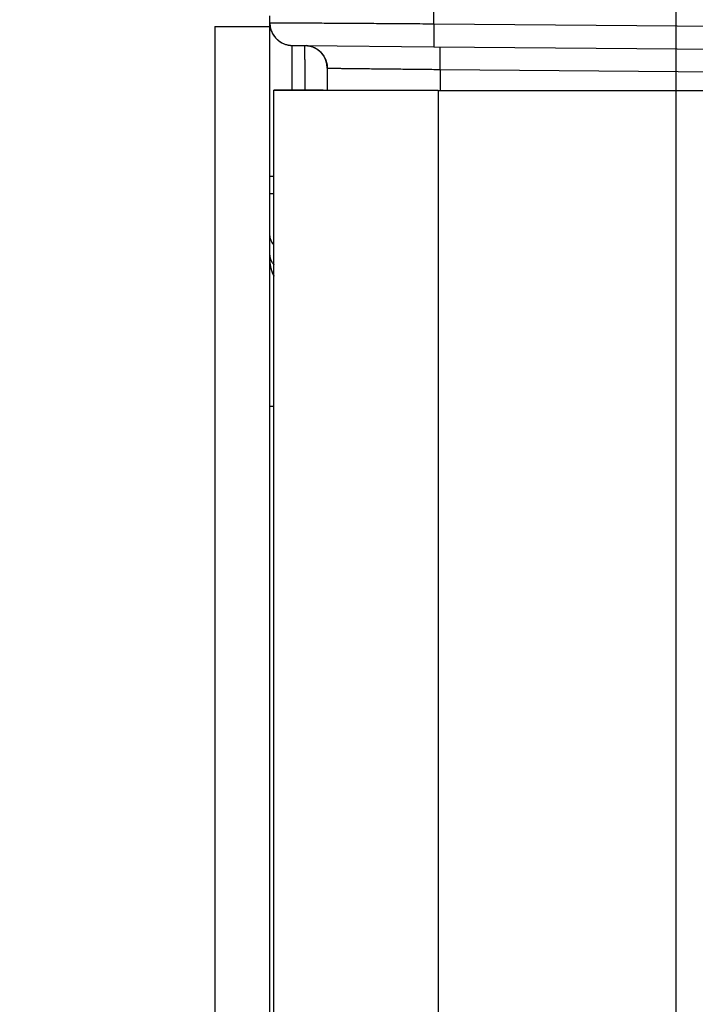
# Model space of a CAD drawing. Header units: inches. Extents: x 0 to 22, y 0 to 17.
# Tile 28 of 35: x 16.142 to 16.554, y 11.73 to 12.33. Entities that reach past the tile are written whole.
import ezdxf

# ---------------------------------------------------------------- set-up
doc = ezdxf.new("R2010")
doc.units = ezdxf.units.IN
doc.header["$LTSCALE"] = 1.21
doc.header["$MEASUREMENT"] = 0
doc.layers.get('0').update_dxf_attribs({"linetype": 'CONTINUOUS'})
doc.layers.add('DIMENSIONS', color=7, linetype='CONTINUOUS')
doc.styles.get("Standard").update_dxf_attribs({"font": 'txt', "width": 0.8})
doc.dimstyles.new('DIMSTYLE_1', dxfattribs={"dimtxt": 0.125, "dimasz": 0.18, "dimexe": 0.18, "dimexo": 0.0625, "dimgap": 0.09, "dimtad": 0, "dimtih": 1, "dimtoh": 1, "dimdec": 3, "dimzin": 4, "dimdsep": 46, "dimtxsty": 'STANDARD', "dimblk": '_FILLED', "dimblk1": '_FILLED', "dimblk2": '_FILLED', "dimcen": 0.09, "dimadec": 0, "dimazin": 0, "dimtp": 0.01, "dimtm": 0.01, "dimtfac": 1, "dimtdec": 3, "dimtofl": 0, "dimtmove": 0, "dimatfit": 3, "dimldrblk": '_FILLED', "dimfxl": 1, "dimtolj": 1, "dimtzin": 4, "dimarcsym": 0})

# ---------------------------------------------------------------- blocks, each defined once
blk = doc.blocks.new('_FILLED')
at = {"color": 0, "linetype": 'BYBLOCK'}
blk.add_solid([(0, 0), (-1, 0.1736), (-1, -0.1736)], dxfattribs=at)
blk = doc.blocks.new('*D7')
at = {"layer": 'DIMENSIONS', "color": 2, "linetype": 'CONTINUOUS'}
for p, q in [((16.29483, 12.39425), (16.29483, 12.75181)), ((16.54233, 11.04451), (16.54233, 12.75181)), ((16.29483, 12.62681), (15.94914, 12.62681)), ((16.54233, 12.62681), (16.90233, 12.62681))]:
    blk.add_line(p, q, dxfattribs=at)
at = {"layer": 'DIMENSIONS', "color": 2, "linetype": 'CONTINUOUS', "xscale": 0.18, "yscale": 0.18, "zscale": 0.18}
blk.add_blockref('_FILLED', (16.29483, 12.62681), dxfattribs=at)
at = {"layer": 'DIMENSIONS', "color": 2, "linetype": 'CONTINUOUS', "xscale": 0.18, "yscale": 0.18, "zscale": 0.18, "rotation": 180}
blk.add_blockref('_FILLED', (16.54233, 12.62681), dxfattribs=at)
at = {"layer": 'DIMENSIONS', "color": 2, "linetype": 'CONTINUOUS', "width": 0.8}
for s, p in [('[', (15.28664, 12.56431)), (']', (15.78664, 12.56431)), ('.248', (14.76164, 12.56431)), ('6.29', (15.38664, 12.56431))]:
    blk.add_text(s, height=0.125, dxfattribs=at).set_placement(p)
blk = doc.blocks.new('*D8')
at = {"layer": 'DIMENSIONS', "color": 2, "linetype": 'CONTINUOUS'}
for p, q in [((16.54233, 11.04451), (16.54233, 12.94788)), ((16.97533, 11.07325), (16.97533, 12.94788)), ((16.54233, 12.82288), (16.18233, 12.82288)), ((16.97533, 12.82288), (17.33074, 12.82288))]:
    blk.add_line(p, q, dxfattribs=at)
at = {"layer": 'DIMENSIONS', "color": 2, "linetype": 'CONTINUOUS', "xscale": 0.18, "yscale": 0.18, "zscale": 0.18}
blk.add_blockref('_FILLED', (16.54233, 12.82288), dxfattribs=at)
at = {"layer": 'DIMENSIONS', "color": 2, "linetype": 'CONTINUOUS', "xscale": 0.18, "yscale": 0.18, "zscale": 0.18, "rotation": 180}
blk.add_blockref('_FILLED', (16.97533, 12.82288), dxfattribs=at)
at = {"layer": 'DIMENSIONS', "color": 2, "linetype": 'CONTINUOUS', "width": 0.8}
for s, p in [('[', (17.91824, 12.76038)), (']', (18.21824, 12.76038)), ('.433', (17.39324, 12.76038)), ('11', (18.01824, 12.76038))]:
    blk.add_text(s, height=0.125, dxfattribs=at).set_placement(p)

msp = doc.modelspace()

# ---------------------------------------------------------------- linework, layer by layer
at = {"color": 7, "linetype": 'CONTINUOUS'}
for p, q in [((16.39483, 12.32739), (16.39483, 12.43175)), ((16.29483, 9.06275), (16.29483, 12.33214)), ((16.26133, 12.32567), (16.26133, 9.07367)), ((16.26133, 12.32567), (16.29483, 12.32567)), ((16.39483, 12.32739), (16.39471, 12.31338)), ((16.39483, 12.32739), (17.09483, 12.32128)), ((16.30823, 12.31419), (16.30832, 12.31418)), ((16.30832, 12.31418), (16.30845, 12.31418)), ((16.30845, 12.31418), (16.3087, 12.31418)), ((16.30849, 12.31418), (16.3168, 12.31409)), ((16.31617, 12.31409), (16.39471, 12.31338)), ((16.39471, 12.31338), (17.09471, 12.30727)), ((16.32983, 12.30067), (16.32983, 12.3004)), ((16.32983, 12.3004), (16.32983, 12.28671)), ((16.39861, 12.2996), (16.39861, 12.2867)), ((16.39861, 12.2996), (17.06879, 12.29374)), ((16.29733, 9.10776), (16.29733, 12.28704)), ((16.32733, 12.28704), (16.29733, 12.28704)), ((16.29756, 12.28675), (16.29733, 12.28676)), ((16.32733, 12.28672), (16.29756, 12.28675)), ((16.32733, 12.28676), (16.32733, 12.28704)), ((16.39733, 12.2867), (16.32733, 12.28672)), ((16.39733, 12.2867), (16.39733, 9.1077)), ((16.39733, 12.2867), (17.08878, 12.2867)), ((16.29483, 12.23455), (16.29733, 12.23454)), ((16.29483, 12.22397), (16.29733, 12.22396)), ((16.29733, 12.09439), (16.29483, 12.0944))]:
    msp.add_line(p, q, dxfattribs=at)
for points in [[(16.29483, 12.32796), (16.29485, 12.32714), (16.29493, 12.3263), (16.29506, 12.32547), (16.29523, 12.32467), (16.29544, 12.3239), (16.29569, 12.32316), (16.29598, 12.32244), (16.29631, 12.32175), (16.29666, 12.3211), (16.29704, 12.32048), (16.29744, 12.31989), (16.29787, 12.31933), (16.29831, 12.31881), (16.29877, 12.31832), (16.29924, 12.31786), (16.29971, 12.31744), (16.3002, 12.31705), (16.30069, 12.31669), (16.30118, 12.31636), (16.30167, 12.31606), (16.30215, 12.31579), (16.30263, 12.31555), (16.30311, 12.31533), (16.30357, 12.31514), (16.30403, 12.31497), (16.30447, 12.31482), (16.3049, 12.31469), (16.30532, 12.31458), (16.30572, 12.31449), (16.3061, 12.31441), (16.30647, 12.31435), (16.30681, 12.3143)], [(16.30681, 12.3143), (16.30713, 12.31426), (16.30741, 12.31423), (16.30764, 12.31422), (16.30781, 12.3142)], [(16.30781, 12.3142), (16.30794, 12.3142), (16.30804, 12.31419), (16.30812, 12.31419), (16.30823, 12.31419)], [(16.31724, 12.31408), (16.31746, 12.31406), (16.31776, 12.31403), (16.31808, 12.31399), (16.31842, 12.31393), (16.31878, 12.31386), (16.31915, 12.31378), (16.31954, 12.31369), (16.31994, 12.31358), (16.32034, 12.31345)], [(16.32034, 12.31345), (16.32076, 12.31331), (16.32117, 12.31315), (16.32159, 12.31297), (16.32202, 12.31278), (16.32244, 12.31256), (16.32287, 12.31233), (16.32329, 12.31208), (16.32371, 12.31181), (16.32414, 12.31151), (16.32455, 12.3112), (16.32497, 12.31086), (16.32538, 12.31049), (16.32579, 12.3101), (16.32619, 12.30968), (16.32659, 12.30923), (16.32697, 12.30876), (16.32735, 12.30825), (16.3277, 12.30771), (16.32804, 12.30714), (16.32836, 12.30655), (16.32866, 12.30592), (16.32893, 12.30526), (16.32917, 12.30458), (16.32938, 12.30386), (16.32955, 12.30311), (16.32969, 12.30233), (16.32978, 12.30152), (16.32983, 12.30067)]]:
    msp.add_lwpolyline(points, dxfattribs=at)
for centre, radius, start, end in [((16.30861, 12.32796), 0.01378, 180, 263.16681), ((16.31605, 12.30036), 0.01378, 0.16774, 86.3777), ((16.31483, 12.18339), 0.02, 180, 208.89096)]:
    msp.add_arc(centre, radius, start, end, dxfattribs=at)
for points in [[(16.29483, 12.32796), (16.29483, 12.32804), (16.29495, 12.328), (16.29506, 12.32797)], [(16.3162, 12.31361), (16.31618, 12.31375), (16.31614, 12.31388), (16.31617, 12.3141)], [(16.32983, 12.30036), (16.32989, 12.30035), (16.32996, 12.30035), (16.33002, 12.30035)]]:
    msp.add_open_spline(points, degree=3, dxfattribs=at)
for points, knots in [([(16.29506, 12.32797), (16.29539, 12.32789), (16.29584, 12.32804), (16.29711, 12.32795), (16.29868, 12.32799), (16.30076, 12.32797), (16.30325, 12.32797), (16.30618, 12.32796), (16.30952, 12.32795), (16.31326, 12.32793), (16.31738, 12.32791), (16.32186, 12.32788), (16.32668, 12.32786), (16.33182, 12.32782), (16.33725, 12.32779), (16.34295, 12.32776), (16.34889, 12.32772), (16.35505, 12.32768), (16.36139, 12.32763), (16.36789, 12.32759), (16.37451, 12.32754), (16.38123, 12.32749), (16.38801, 12.32744), (16.39255, 12.32741), (16.39483, 12.32739)], [0, 0, 0, 0, 0.007006, 0.018644, 0.03486, 0.055575, 0.080687, 0.110084, 0.143624, 0.181154, 0.2225, 0.267468, 0.315852, 0.367428, 0.421952, 0.479174, 0.538823, 0.600619, 0.664272, 0.729506, 0.796008, 0.863465, 0.931576, 1, 1, 1, 1]), ([(16.30835, 12.28704), (16.30835, 12.28839), (16.30835, 12.29103), (16.30836, 12.29487), (16.30837, 12.29845), (16.30838, 12.30169), (16.30839, 12.3046), (16.3084, 12.30715), (16.30841, 12.30932), (16.30841, 12.31114), (16.30846, 12.3125), (16.3084, 12.31359), (16.30852, 12.31395), (16.30849, 12.31418)], [0, 0, 0, 0, 0.148981, 0.292101, 0.423871, 0.54362, 0.650692, 0.744605, 0.824926, 0.891185, 0.943037, 0.98024, 1, 1, 1, 1]), ([(16.31631, 12.28704), (16.31631, 12.28837), (16.31631, 12.29099), (16.3163, 12.29481), (16.31629, 12.29838), (16.31628, 12.30163), (16.31627, 12.30453), (16.31626, 12.30708), (16.31624, 12.30925), (16.31624, 12.31107), (16.3162, 12.31243), (16.31625, 12.31332), (16.3162, 12.31361)], [0, 0, 0, 0, 0.150149, 0.296474, 0.43119, 0.553589, 0.663091, 0.759121, 0.841203, 0.908935, 0.961956, 1, 1, 1, 1]), ([(16.39861, 12.2996), (16.39861, 12.30011), (16.39862, 12.30113), (16.39863, 12.30265), (16.39863, 12.30413), (16.39864, 12.30555), (16.39864, 12.3069), (16.39863, 12.30815), (16.39862, 12.3093), (16.39861, 12.31032), (16.3986, 12.31121), (16.39858, 12.31196), (16.39856, 12.31253), (16.39855, 12.31299), (16.39851, 12.31318), (16.39852, 12.31334), (16.39851, 12.31335)], [0, 0, 0, 0, 0.112237, 0.223055, 0.331059, 0.434893, 0.533252, 0.624899, 0.708683, 0.783553, 0.848567, 0.90291, 0.945905, 0.977017, 0.995881, 1, 1, 1, 1]), ([(16.33002, 12.30035), (16.33021, 12.30035), (16.33072, 12.30034), (16.33167, 12.30033), (16.33299, 12.30031), (16.33468, 12.30029), (16.33673, 12.30027), (16.33912, 12.30024), (16.34184, 12.30021), (16.34488, 12.30017), (16.34822, 12.30014), (16.35184, 12.3001), (16.35572, 12.30005), (16.35984, 12.30001), (16.36419, 12.29996), (16.36873, 12.29991), (16.37343, 12.29986), (16.37829, 12.29981), (16.38326, 12.29976), (16.38832, 12.29971), (16.39345, 12.29965), (16.39688, 12.29962), (16.39861, 12.2996)], [0, 0, 0, 0, 0.008359, 0.022242, 0.041573, 0.066247, 0.096125, 0.131033, 0.170791, 0.215169, 0.26393, 0.316811, 0.373518, 0.433751, 0.497192, 0.563477, 0.632271, 0.70318, 0.775815, 0.849774, 0.924636, 1, 1, 1, 1]), ([(16.29483, 12.19837), (16.29483, 12.19801), (16.29489, 12.19728), (16.29514, 12.19621), (16.29557, 12.19516), (16.29615, 12.19415), (16.29676, 12.19337), (16.29717, 12.19293), (16.29732, 12.19278)], [0, 0, 0, 0, 0.172685, 0.347451, 0.526206, 0.710547, 0.901672, 1, 1, 1, 1]), ([(16.29483, 12.18646), (16.29483, 12.1863), (16.29484, 12.18598), (16.29491, 12.18535), (16.29508, 12.18457), (16.29541, 12.18364), (16.29586, 12.18275), (16.29643, 12.18189), (16.29694, 12.18128), (16.29725, 12.18095), (16.29732, 12.18088)], [0, 0, 0, 0, 0.075533, 0.151224, 0.303783, 0.459145, 0.618374, 0.782268, 0.951419, 1, 1, 1, 1]), ([(16.29483, 12.18339), (16.29483, 12.18274), (16.2949, 12.18142), (16.29518, 12.17948), (16.29568, 12.1776), (16.29623, 12.17586), (16.29697, 12.17481), (16.29727, 12.17427), (16.29733, 12.17416)], [0, 0, 0, 0, 0.202874, 0.405458, 0.606792, 0.80585, 0.963524, 1, 1, 1, 1])]:
    msp.add_open_spline(points, degree=3, knots=knots, dxfattribs=at)

# ---------------------------------------------------------------- dimensions: what is measured, and where the dimension line sits
at = {"layer": 'DIMENSIONS', "color": 2, "linetype": 'CONTINUOUS'}
dim = msp.add_linear_dim(base=(16.97533, 12.82288), p1=(16.54233, 11.04451), p2=(16.97533, 11.07325), dimstyle='DIMSTYLE_1', dxfattribs=at)
dim.commit()
dim.dimension.update_dxf_attribs({"geometry": '*D8', "text_midpoint": (17.85574, 12.82288), "dimtype": 160})
dim = msp.add_linear_dim(base=(16.2948292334, 12.6268108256), p1=(16.5423292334, 11.0445081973), p2=(16.2948292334, 12.3942529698), angle=180, dimstyle='DIMSTYLE_1', dxfattribs=at)
dim.commit()
dim.dimension.update_dxf_attribs({"geometry": '*D7', "text_midpoint": (15.3241372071, 12.6268108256), "dimtype": 160})

doc.saveas('drawing.dxf')
